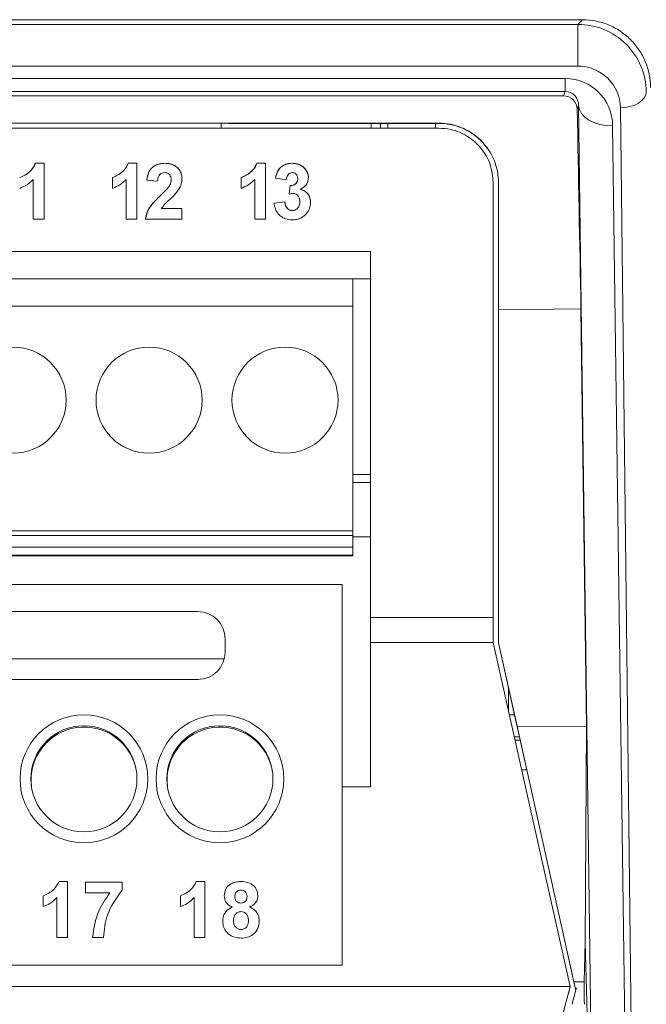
# Model space of a CAD drawing. Header units: millimetres. Extents: x 19 to 723, y 156 to 413.
# Tile 7 of 22: x 161 to 184, y 237 to 273. Entities that reach past the tile are written whole.
import ezdxf

# ---------------------------------------------------------------- set-up
doc = ezdxf.new("R2010")
doc.units = ezdxf.units.MM
doc.header["$LTSCALE"] = 2.5

msp = doc.modelspace()

# ---------------------------------------------------------------- linework, layer by layer
at = {"color": 7, "linetype": 'Continuous', "lineweight": 15}
for p, q in [((44.272, 272.882), (181.674, 272.882)), ((44.444, 272.71), (181.502, 272.71)), ((181.502, 272.71), (181.674, 272.882)), ((181.502, 271.175), (181.502, 272.71)), ((181.502, 271.175), (44.444, 271.175)), ((44.902, 270.719), (181.044, 270.719)), ((181.044, 270.239), (181.044, 270.719)), ((181.044, 270.239), (44.902, 270.239)), ((180.982, 270.077), (181.044, 270.239)), ((44.964, 270.077), (180.982, 270.077)), ((181.535, 269.724), (181.482, 269.586)), ((182.108, 226.81), (181.535, 269.724)), ((183.967, 193.426), (183.073, 269.643)), ((90.391, 269.077), (176.391, 269.077)), ((153.191, 269.072), (168.591, 269.072)), ((168.391, 268.892), (168.391, 269.072)), ((168.591, 269.072), (168.66, 269.069)), ((168.66, 269.069), (174.511, 269.069)), ((173.908, 269.069), (173.908, 268.892)), ((174.248, 268.892), (174.248, 269.069)), ((174.511, 269.069), (176.271, 269.069)), ((174.514, 269.069), (174.514, 268.892)), ((176.269, 268.892), (176.269, 269.069)), ((176.271, 269.069), (176.391, 269.069)), ((176.391, 269.077), (176.391, 269.069)), ((176.391, 268.892), (133.391, 268.892)), ((182.785, 268.978), (183.358, 226.061)), ((161.56, 267.6), (161.877, 267.6)), ((161.56, 267.6), (161.56, 267.6)), ((161.877, 267.6), (161.56, 267.6)), ((161.877, 267.6), (161.877, 265.545)), ((161.877, 267.6), (161.877, 267.6)), ((164.974, 267.6), (165.291, 267.6)), ((164.974, 267.6), (164.974, 267.6)), ((165.291, 267.6), (164.974, 267.6)), ((165.291, 267.6), (165.291, 265.545)), ((165.291, 267.6), (165.291, 267.6)), ((166.318, 267.6), (166.318, 267.6)), ((169.703, 267.6), (170.02, 267.6)), ((169.703, 267.6), (169.703, 267.6)), ((170.02, 267.6), (169.703, 267.6)), ((170.02, 267.6), (170.02, 265.545)), ((170.02, 267.6), (170.02, 267.6)), ((171.004, 267.6), (171.004, 267.6)), ((171.458, 267.415), (171.458, 267.415)), ((161.482, 265.545), (161.482, 267.008)), ((164.396, 266.678), (164.396, 267.073)), ((164.396, 267.073), (164.396, 267.073)), ((164.896, 265.545), (164.896, 267.008)), ((166.053, 266.941), (165.658, 266.98)), ((166.553, 266.988), (166.553, 266.988)), ((169.124, 266.678), (169.124, 267.073)), ((169.124, 267.073), (169.124, 267.073)), ((169.625, 265.545), (169.625, 267.008)), ((170.782, 266.994), (170.387, 267.053)), ((171.203, 267.038), (171.203, 267.038)), ((166.475, 266.75), (166.475, 266.75)), ((170.887, 266.464), (170.924, 266.783)), ((170.924, 266.783), (170.887, 266.464)), ((170.924, 266.783), (170.924, 266.783)), ((171.303, 266.641), (171.303, 266.641)), ((166.161, 266.418), (166.161, 266.418)), ((170.334, 266.129), (170.729, 266.177)), ((170.729, 266.177), (170.334, 266.129)), ((170.729, 266.177), (170.729, 266.177)), ((171.282, 266.187), (171.282, 266.187)), ((166.185, 265.94), (166.949, 265.94)), ((166.949, 265.94), (166.185, 265.94)), ((166.185, 265.94), (166.185, 265.94)), ((166.949, 265.94), (166.949, 265.545)), ((166.949, 265.94), (166.949, 265.94)), ((171.007, 265.861), (171.007, 265.861)), ((161.877, 265.545), (161.482, 265.545)), ((165.291, 265.545), (164.896, 265.545)), ((166.949, 265.545), (165.605, 265.545)), ((170.02, 265.545), (169.625, 265.545)), ((173.877, 264.358), (107.977, 264.358)), ((133.391, 264.358), (173.877, 264.358)), ((173.228, 263.349), (108.338, 263.349)), ((173.228, 263.349), (173.228, 262.349)), ((173.908, 263.349), (173.228, 263.349)), ((173.228, 262.349), (108.338, 262.349)), ((173.228, 262.349), (173.228, 254.079)), ((181.619, 262.249), (178.591, 262.208)), ((178.591, 262.208), (178.591, 249.958)), ((181.824, 246.887), (181.619, 262.249)), ((173.877, 256.16), (173.228, 256.16)), ((173.228, 255.858), (173.877, 255.858)), ((108.338, 254.079), (173.228, 254.079)), ((173.228, 253.914), (108.338, 253.914)), ((173.228, 253.914), (173.228, 254.079)), ((173.228, 253.914), (173.228, 253.487)), ((173.877, 253.858), (173.228, 253.858)), ((173.877, 253.858), (173.228, 253.858)), ((108.338, 253.487), (173.228, 253.487)), ((173.228, 253.191), (108.338, 253.191)), ((173.228, 253.158), (108.338, 253.158)), ((173.228, 253.191), (173.228, 253.487)), ((173.228, 253.158), (173.228, 253.191)), ((172.844, 252.114), (143.844, 252.114)), ((172.844, 252.114), (143.844, 252.114)), ((172.844, 244.662), (172.844, 252.114)), ((149.532, 251.114), (167.532, 251.114)), ((167.532, 251.114), (149.532, 251.114)), ((167.532, 251.114), (167.532, 251.114)), ((173.877, 250.892), (178.391, 250.892)), ((173.877, 249.976), (173.877, 250.892)), ((178.391, 250.892), (178.391, 249.976)), ((168.532, 249.614), (168.532, 250.114)), ((178.391, 249.976), (173.877, 249.976)), ((173.877, 249.976), (173.877, 244.662)), ((178.391, 249.976), (181.224, 237.318)), ((178.591, 249.958), (179.275, 246.897)), ((178.591, 249.958), (178.591, 249.949)), ((178.697, 249.477), (178.591, 249.949)), ((148.56, 249.379), (168.502, 249.372)), ((178.697, 249.477), (179.178, 247.309)), ((167.532, 248.614), (149.532, 248.614)), ((178.954, 247.459), (178.954, 248.315)), ((179.178, 247.31), (178.988, 247.31)), ((179.357, 246.51), (179.178, 247.309)), ((179.275, 246.897), (181.824, 246.887)), ((179.275, 246.897), (181.361, 237.496)), ((181.824, 246.887), (181.778, 238.952)), ((179.357, 246.51), (179.167, 246.51)), ((179.382, 246.389), (179.194, 246.389)), ((179.357, 246.51), (179.382, 246.389)), ((179.382, 246.389), (179.625, 245.292)), ((179.439, 245.292), (179.625, 245.292)), ((180.902, 239.539), (179.625, 245.292)), ((172.844, 243.483), (172.844, 244.662)), ((173.877, 244.662), (172.844, 244.662)), ((172.844, 238.114), (172.844, 243.483)), ((162.429, 241.184), (162.745, 241.184)), ((162.429, 241.184), (162.429, 241.184)), ((162.429, 241.184), (162.745, 241.184)), ((162.745, 241.184), (162.745, 239.129)), ((162.745, 241.184), (162.745, 241.184)), ((167.474, 241.184), (167.79, 241.184)), ((167.474, 241.184), (167.474, 241.184)), ((167.474, 241.184), (167.79, 241.184)), ((167.79, 241.184), (167.79, 239.129)), ((167.79, 241.184), (167.79, 241.184)), ((169.118, 241.184), (169.118, 241.184)), ((163.401, 241.158), (164.744, 241.158)), ((163.401, 240.763), (163.401, 241.158)), ((163.401, 241.158), (164.744, 241.158)), ((163.401, 241.158), (163.401, 241.158)), ((164.744, 241.158), (164.744, 240.868)), ((164.744, 241.158), (164.744, 241.158)), ((161.85, 240.262), (161.85, 240.657)), ((161.85, 240.657), (161.85, 240.657)), ((162.35, 239.129), (162.35, 240.592)), ((164.297, 240.763), (163.401, 240.763)), ((166.895, 240.262), (166.895, 240.657)), ((166.895, 240.657), (166.895, 240.657)), ((167.395, 239.129), (167.395, 240.592)), ((168.894, 240.633), (168.894, 240.633)), ((169.341, 240.634), (169.341, 240.634)), ((168.795, 240.246), (168.795, 240.246)), ((169.116, 240.394), (169.116, 240.394)), ((169.437, 240.246), (169.437, 240.246)), ((168.841, 239.763), (168.841, 239.763)), ((169.394, 239.759), (169.394, 239.759)), ((169.122, 239.419), (169.122, 239.419)), ((181.308, 237.723), (180.902, 239.539)), ((162.745, 239.129), (162.35, 239.129)), ((164.059, 239.129), (163.664, 239.129)), ((167.79, 239.129), (167.395, 239.129)), ((181.742, 237.496), (181.778, 238.952)), ((181.778, 238.952), (182.108, 226.81)), ((143.844, 238.114), (172.844, 238.114)), ((143.844, 238.113), (172.844, 238.113)), ((171.344, 238.114), (145.344, 238.114)), ((171.344, 238.113), (145.344, 238.113)), ((172.244, 238.114), (171.344, 238.114)), ((171.344, 238.114), (171.344, 238.114)), ((171.344, 238.114), (171.344, 238.113)), ((171.344, 238.113), (171.344, 238.113)), ((171.344, 238.113), (172.244, 238.113)), ((172.244, 238.113), (172.244, 238.114)), ((172.244, 238.114), (172.244, 238.113)), ((172.844, 238.113), (172.844, 238.114)), ((181.308, 237.724), (181.309, 237.719)), ((181.308, 237.723), (181.308, 237.724)), ((181.43, 237.177), (181.309, 237.719)), ((181.309, 237.711), (181.309, 237.719)), ((181.428, 237.177), (181.309, 237.711)), ((137.737, 237.318), (181.224, 237.318)), ((181.224, 237.316), (180.883, 236.043)), ((181.224, 237.316), (181.224, 237.316)), ((181.361, 237.496), (181.742, 237.496)), ((181.413, 237.261), (181.429, 237.189)), ((181.451, 237.261), (181.413, 237.261))]:
    msp.add_line(p, q, dxfattribs=at)
at = {"color": 7, "linetype": 'Continuous', "lineweight": 15, "flags": 128}
for points in [[(183.073, 269.643), (183.256, 269.656), (183.433, 269.69), (183.596, 269.744), (183.739, 269.816), (183.858, 269.904), (183.946, 270.005), (184.002, 270.113), (184.022, 270.226)], [(181.535, 269.724), (181.563, 269.576), (181.636, 269.435), (181.753, 269.305), (181.909, 269.192), (182.097, 269.099), (182.311, 269.032), (182.544, 268.991), (182.785, 268.978)]]:
    msp.add_lwpolyline(points, dxfattribs=at)
at = {"color": 7, "linetype": 'Continuous', "lineweight": 15}
for centre, radius in [((160.738, 258.891), 1.95), ((165.738, 258.891), 1.95), ((170.738, 258.891), 1.95), ((163.344, 244.962), 2.35), ((168.344, 244.962), 2.35), ((163.344, 244.962), 1.95), ((168.344, 244.962), 1.95)]:
    msp.add_circle(centre, radius, dxfattribs=at)
for centre, radius, start, end in [((167.532, 250.114), 1, 360, 90), ((167.532, 250.114), 1, 360, 90), ((167.532, 249.614), 1, 270, 360), ((163.344, 244.962), 1.95, 0, 180), ((163.351, 244.916), 1.95, 8.8641, 187.4913), ((168.344, 244.962), 1.95, 360, 180), ((168.351, 244.914), 1.95, 8.5746, 187.148)]:
    msp.add_arc(centre, radius, start, end, dxfattribs=at)
for centre, major_axis, ratio, start_param, end_param in [((181.522, 270.231), (2.317, -0.95), 0.988263, 0.391389, 1.963789), ((181.522, 269.646), (1.441, -0.583), 0.98122, 0.389155, 1.961554), ((181.035, 268.945), (0.328, 1.745), 0.985247, 4.914625, 6.466492), ((181.035, 269.714), (0.1, 0.516), 0.949776, 4.912884, 6.464751), ((181.255, 236.534), (0.268, 1), 0.00062, 4.848141, 5.52683), ((181.576, 236.534), (-0.224, 1), 0.000529, 0.276705, 0.756812), ((181.758, 236.534), (-0.014, 1), 0.011023, 0.276669, 1.435056)]:
    msp.add_ellipse(centre, major_axis=major_axis, ratio=ratio, start_param=start_param, end_param=end_param, dxfattribs=at)
for points, knots in [([(181.674, 272.882), (181.839, 272.882), (182.001, 272.866), (182.32, 272.802), (182.479, 272.754), (182.781, 272.629), (182.925, 272.553), (183.196, 272.372), (183.325, 272.267), (183.555, 272.037), (183.659, 271.911), (183.842, 271.639), (183.919, 271.494), (184.107, 271.043), (184.174, 270.716), (184.174, 270.386)], [0, 0, 0, 0, 0.125, 0.125, 0.25, 0.25, 0.375, 0.375, 0.5, 0.5, 0.625, 0.625, 0.75, 0.75, 1, 1, 1, 1]), ([(181.482, 269.586), (181.48, 269.716), (181.425, 269.843), (181.241, 270.024), (181.113, 270.077), (180.982, 270.077)], [0, 0, 0, 0, 0.5, 0.5, 1, 1, 1, 1]), ([(176.391, 269.077), (176.537, 269.077), (176.679, 269.062), (176.96, 269.006), (177.1, 268.964), (177.366, 268.854), (177.493, 268.786), (177.732, 268.627), (177.845, 268.534), (178.149, 268.23), (178.313, 267.985), (178.533, 267.456), (178.591, 267.167), (178.591, 266.876)], [0, 0, 0, 0, 0.125, 0.125, 0.25, 0.25, 0.375, 0.375, 0.5, 0.5, 0.75, 0.75, 1, 1, 1, 1]), ([(176.391, 269.069), (176.537, 269.069), (176.679, 269.055), (176.96, 268.999), (177.1, 268.957), (177.366, 268.846), (177.493, 268.779), (177.732, 268.619), (177.845, 268.527), (178.149, 268.222), (178.313, 267.977), (178.533, 267.448), (178.591, 267.159), (178.591, 266.869)], [0, 0, 0, 0, 0.125, 0.125, 0.25, 0.25, 0.375, 0.375, 0.5, 0.5, 0.75, 0.75, 1, 1, 1, 1]), ([(178.391, 266.892), (178.369, 267.117), (178.325, 267.566), (177.98, 268.166), (177.472, 268.618), (176.91, 268.858), (176.539, 268.882), (176.391, 268.892)], [0, 0, 0, 0, 0.214729, 0.429459, 0.64417, 0.858855, 1, 1, 1, 1]), ([(160.982, 267.073), (161.044, 267.1), (161.168, 267.154), (161.35, 267.288), (161.492, 267.437), (161.544, 267.56), (161.56, 267.6)], [0, 0, 0, 0, 0.2522913, 0.5042091, 0.8387919, 1, 1, 1, 1]), ([(161.56, 267.6), (161.523, 267.524), (161.433, 267.343), (161.211, 267.175), (161.044, 267.1), (160.982, 267.073)], [0, 0, 0, 0, 0.31353, 0.74605, 1, 1, 1, 1]), ([(164.396, 267.073), (164.458, 267.1), (164.582, 267.154), (164.764, 267.288), (164.906, 267.437), (164.957, 267.56), (164.974, 267.6)], [0, 0, 0, 0, 0.252291, 0.504209, 0.838792, 1, 1, 1, 1]), ([(164.974, 267.6), (164.937, 267.524), (164.847, 267.343), (164.625, 267.175), (164.457, 267.1), (164.396, 267.073)], [0, 0, 0, 0, 0.31353, 0.74605, 1, 1, 1, 1]), ([(165.658, 266.98), (165.676, 267.094), (165.705, 267.269), (165.854, 267.455), (166.027, 267.559), (166.19, 267.597), (166.295, 267.599), (166.318, 267.6)], [0, 0, 0, 0, 0.337999, 0.514119, 0.68955, 0.930945, 1, 1, 1, 1]), ([(166.318, 267.6), (166.218, 267.591), (166.055, 267.576), (165.857, 267.459), (165.727, 267.296), (165.676, 267.124), (165.662, 267.012), (165.658, 266.98)], [0, 0, 0, 0, 0.295348, 0.47949, 0.664895, 0.902466, 1, 1, 1, 1]), ([(166.31, 267.257), (166.273, 267.254), (166.212, 267.249), (166.14, 267.2), (166.089, 267.131), (166.062, 267.041), (166.056, 266.973), (166.053, 266.941)], [0, 0, 0, 0, 0.237765, 0.394262, 0.550837, 0.790922, 1, 1, 1, 1]), ([(166.553, 266.988), (166.551, 267.029), (166.547, 267.095), (166.503, 267.177), (166.447, 267.227), (166.379, 267.254), (166.333, 267.256), (166.31, 267.257)], [0, 0, 0, 0, 0.2973, 0.478848, 0.66121, 0.833308, 1, 1, 1, 1]), ([(166.318, 267.6), (166.413, 267.593), (166.571, 267.582), (166.764, 267.467), (166.887, 267.323), (166.943, 267.171), (166.947, 267.075), (166.949, 267.041)], [0, 0, 0, 0, 0.29861, 0.496988, 0.695316, 0.890706, 1, 1, 1, 1]), ([(166.949, 267.041), (166.943, 267.105), (166.932, 267.236), (166.831, 267.399), (166.69, 267.521), (166.513, 267.589), (166.384, 267.596), (166.318, 267.6)], [0, 0, 0, 0, 0.20443, 0.41086, 0.591363, 0.790756, 1, 1, 1, 1]), ([(169.124, 267.073), (169.187, 267.1), (169.311, 267.154), (169.492, 267.288), (169.634, 267.437), (169.686, 267.56), (169.703, 267.6)], [0, 0, 0, 0, 0.2522913, 0.5042091, 0.8387919, 1, 1, 1, 1]), ([(169.703, 267.6), (169.665, 267.524), (169.576, 267.343), (169.354, 267.175), (169.186, 267.1), (169.124, 267.073)], [0, 0, 0, 0, 0.31353, 0.74605, 1, 1, 1, 1]), ([(170.387, 267.053), (170.409, 267.146), (170.445, 267.295), (170.577, 267.463), (170.73, 267.555), (170.878, 267.596), (170.972, 267.599), (171.004, 267.6)], [0, 0, 0, 0, 0.312221, 0.500778, 0.68892, 0.89521, 1, 1, 1, 1]), ([(171.004, 267.6), (170.913, 267.59), (170.761, 267.575), (170.577, 267.463), (170.444, 267.293), (170.408, 267.143), (170.387, 267.053)], [0, 0, 0, 0, 0.300301, 0.497713, 0.696337, 1, 1, 1, 1]), ([(171.007, 267.257), (170.979, 267.254), (170.924, 267.247), (170.857, 267.196), (170.805, 267.118), (170.789, 267.045), (170.783, 267), (170.782, 266.994)], [0, 0, 0, 0, 0.224029, 0.422464, 0.64187, 0.949572, 1, 1, 1, 1]), ([(171.004, 267.6), (171.046, 267.598), (171.158, 267.593), (171.323, 267.538), (171.416, 267.453), (171.458, 267.415)], [0, 0, 0, 0, 0.251882, 0.667114, 1, 1, 1, 1]), ([(171.458, 267.415), (171.427, 267.444), (171.353, 267.514), (171.196, 267.587), (171.07, 267.595), (171.004, 267.6)], [0, 0, 0, 0, 0.25015, 0.608751, 1, 1, 1, 1]), ([(171.203, 267.038), (171.201, 267.072), (171.197, 267.128), (171.156, 267.196), (171.107, 267.237), (171.053, 267.255), (171.02, 267.257), (171.007, 267.257)], [0, 0, 0, 0, 0.305981, 0.501735, 0.697845, 0.88446, 1, 1, 1, 1]), ([(171.458, 267.415), (171.478, 267.391), (171.537, 267.322), (171.59, 267.203), (171.596, 267.109), (171.598, 267.073)], [0, 0, 0, 0, 0.251801, 0.7135, 1, 1, 1, 1]), ([(171.598, 267.073), (171.597, 267.105), (171.592, 267.188), (171.545, 267.309), (171.485, 267.382), (171.458, 267.415)], [0, 0, 0, 0, 0.2519624, 0.6650088, 1, 1, 1, 1]), ([(161.482, 267.008), (161.446, 266.972), (161.374, 266.901), (161.212, 266.78), (161.074, 266.719), (160.982, 266.678)], [0, 0, 0, 0, 0.250696, 0.501651, 1, 1, 1, 1]), ([(164.896, 267.008), (164.86, 266.972), (164.788, 266.901), (164.626, 266.78), (164.488, 266.719), (164.396, 266.678)], [0, 0, 0, 0, 0.250696, 0.501651, 1, 1, 1, 1]), ([(166.475, 266.75), (166.486, 266.768), (166.508, 266.805), (166.543, 266.882), (166.549, 266.946), (166.553, 266.988)], [0, 0, 0, 0, 0.251987, 0.504549, 1, 1, 1, 1]), ([(166.553, 266.988), (166.552, 266.966), (166.549, 266.904), (166.519, 266.823), (166.487, 266.769), (166.475, 266.75)], [0, 0, 0, 0, 0.252031, 0.736242, 1, 1, 1, 1]), ([(166.949, 267.041), (166.946, 266.993), (166.939, 266.866), (166.867, 266.688), (166.785, 266.574), (166.749, 266.525)], [0, 0, 0, 0, 0.2517448, 0.6792507, 1, 1, 1, 1]), ([(169.625, 267.008), (169.589, 266.972), (169.517, 266.901), (169.355, 266.78), (169.216, 266.719), (169.124, 266.678)], [0, 0, 0, 0, 0.250696, 0.501651, 1, 1, 1, 1]), ([(170.924, 266.783), (170.962, 266.784), (171.026, 266.786), (171.108, 266.824), (171.161, 266.879), (171.198, 266.952), (171.201, 267.008), (171.203, 267.038)], [0, 0, 0, 0, 0.263804, 0.439849, 0.616697, 0.788919, 1, 1, 1, 1]), ([(171.203, 267.038), (171.2, 267), (171.195, 266.936), (171.146, 266.859), (171.082, 266.807), (171.003, 266.784), (170.949, 266.783), (170.924, 266.783)], [0, 0, 0, 0, 0.2613914, 0.4410118, 0.621377, 0.8298525, 1, 1, 1, 1]), ([(171.598, 267.073), (171.593, 267.02), (171.583, 266.913), (171.484, 266.762), (171.377, 266.684), (171.31, 266.645), (171.303, 266.641)], [0, 0, 0, 0, 0.287584, 0.577227, 0.952887, 1, 1, 1, 1]), ([(178.391, 266.892), (178.391, 265.391), (178.391, 262.39), (178.391, 257.056), (178.391, 253.224), (178.391, 250.892)], [0, 0, 0, 0, 0.281293, 0.562586, 1, 1, 1, 1]), ([(166.161, 266.418), (166.188, 266.445), (166.243, 266.498), (166.352, 266.605), (166.426, 266.692), (166.475, 266.75)], [0, 0, 0, 0, 0.250305, 0.50063, 1, 1, 1, 1]), ([(166.475, 266.75), (166.452, 266.72), (166.404, 266.66), (166.297, 266.551), (166.215, 266.471), (166.161, 266.418)], [0, 0, 0, 0, 0.250786, 0.501092, 1, 1, 1, 1]), ([(171.303, 266.641), (171.358, 266.624), (171.47, 266.589), (171.591, 266.468), (171.666, 266.32), (171.674, 266.215), (171.677, 266.161)], [0, 0, 0, 0, 0.261255, 0.524855, 0.753395, 1, 1, 1, 1]), ([(171.677, 266.161), (171.67, 266.235), (171.657, 266.363), (171.553, 266.512), (171.434, 266.603), (171.344, 266.629), (171.303, 266.641)], [0, 0, 0, 0, 0.335555, 0.571901, 0.808399, 1, 1, 1, 1]), ([(165.605, 265.545), (165.636, 265.678), (165.688, 265.902), (165.917, 266.177), (166.071, 266.33), (166.161, 266.418)], [0, 0, 0, 0, 0.38258, 0.640314, 1, 1, 1, 1]), ([(166.161, 266.418), (166.097, 266.356), (165.97, 266.233), (165.776, 266.016), (165.643, 265.78), (165.615, 265.606), (165.605, 265.545)], [0, 0, 0, 0, 0.251241, 0.50271, 0.82526, 1, 1, 1, 1]), ([(166.749, 266.525), (166.704, 266.474), (166.613, 266.372), (166.406, 266.196), (166.273, 266.042), (166.185, 265.94)], [0, 0, 0, 0, 0.252015, 0.503357, 1, 1, 1, 1]), ([(170.729, 266.177), (170.74, 266.115), (170.757, 266.023), (170.833, 265.925), (170.912, 265.87), (170.975, 265.864), (171.007, 265.861)], [0, 0, 0, 0, 0.399018, 0.595981, 0.793593, 1, 1, 1, 1]), ([(171.007, 265.861), (170.971, 265.865), (170.904, 265.873), (170.825, 265.933), (170.762, 266.021), (170.739, 266.107), (170.731, 266.165), (170.729, 266.177)], [0, 0, 0, 0, 0.2305, 0.432218, 0.619583, 0.923711, 1, 1, 1, 1]), ([(171.044, 266.493), (171.031, 266.493), (171.004, 266.492), (170.951, 266.482), (170.913, 266.471), (170.887, 266.464)], [0, 0, 0, 0, 0.250752, 0.501706, 1, 1, 1, 1]), ([(171.007, 265.861), (171.038, 265.864), (171.099, 265.869), (171.182, 265.921), (171.246, 265.999), (171.278, 266.094), (171.281, 266.157), (171.282, 266.187)], [0, 0, 0, 0, 0.191564, 0.384291, 0.598172, 0.816329, 1, 1, 1, 1]), ([(171.282, 266.187), (171.279, 266.14), (171.274, 266.06), (171.219, 265.959), (171.145, 265.893), (171.069, 265.864), (171.023, 265.862), (171.007, 265.861)], [0, 0, 0, 0, 0.289648, 0.499645, 0.709888, 0.898966, 1, 1, 1, 1]), ([(171.282, 266.187), (171.279, 266.237), (171.274, 266.317), (171.216, 266.414), (171.153, 266.47), (171.09, 266.49), (171.056, 266.492), (171.044, 266.493)], [0, 0, 0, 0, 0.343256, 0.552041, 0.761254, 0.918599, 1, 1, 1, 1]), ([(170.999, 265.519), (170.916, 265.525), (170.765, 265.538), (170.57, 265.649), (170.429, 265.807), (170.356, 265.977), (170.34, 266.089), (170.334, 266.129)], [0, 0, 0, 0, 0.247127, 0.453341, 0.659169, 0.879543, 1, 1, 1, 1]), ([(171.677, 266.161), (171.671, 266.088), (171.658, 265.943), (171.544, 265.757), (171.381, 265.611), (171.19, 265.529), (171.055, 265.522), (170.999, 265.519)], [0, 0, 0, 0, 0.208177, 0.417976, 0.610537, 0.83647, 1, 1, 1, 1]), ([(173.877, 264.358), (173.877, 262.858), (173.877, 258.367), (173.877, 253.88), (173.877, 250.892)], [0, 0, 0, 0, 0.334192, 1, 1, 1, 1]), ([(161.85, 240.657), (161.989, 240.723), (162.238, 240.841), (162.37, 241.079), (162.429, 241.184)], [0, 0, 0, 0, 0.560993, 1, 1, 1, 1]), ([(161.85, 240.657), (161.989, 240.723), (162.238, 240.841), (162.37, 241.079), (162.429, 241.184)], [0, 0, 0, 0, 0.560993, 1, 1, 1, 1]), ([(166.895, 240.657), (167.034, 240.723), (167.283, 240.841), (167.415, 241.079), (167.474, 241.184)], [0, 0, 0, 0, 0.560993, 1, 1, 1, 1]), ([(166.895, 240.657), (167.034, 240.723), (167.283, 240.841), (167.415, 241.079), (167.474, 241.184)], [0, 0, 0, 0, 0.560993, 1, 1, 1, 1]), ([(168.499, 240.664), (168.51, 240.749), (168.532, 240.92), (168.71, 241.097), (168.917, 241.175), (169.051, 241.181), (169.118, 241.184)], [0, 0, 0, 0, 0.279085, 0.558171, 0.77879, 1, 1, 1, 1]), ([(168.499, 240.664), (168.51, 240.749), (168.532, 240.92), (168.71, 241.097), (168.917, 241.175), (169.051, 241.181), (169.118, 241.184)], [0, 0, 0, 0, 0.279085, 0.558171, 0.77879, 1, 1, 1, 1]), ([(169.118, 241.184), (169.203, 241.179), (169.373, 241.17), (169.586, 241.049), (169.717, 240.865), (169.73, 240.731), (169.737, 240.664)], [0, 0, 0, 0, 0.280816, 0.560045, 0.779897, 1, 1, 1, 1]), ([(169.118, 241.184), (169.203, 241.179), (169.373, 241.17), (169.586, 241.049), (169.717, 240.865), (169.73, 240.731), (169.737, 240.664)], [0, 0, 0, 0, 0.2808161, 0.5600449, 0.7798973, 1, 1, 1, 1]), ([(164.744, 240.868), (164.534, 240.574), (164.158, 240.05), (164.089, 239.411), (164.059, 239.129)], [0, 0, 0, 0, 0.559241, 1, 1, 1, 1]), ([(169.12, 240.868), (169.085, 240.865), (169.016, 240.859), (168.939, 240.795), (168.898, 240.714), (168.895, 240.66), (168.894, 240.633)], [0, 0, 0, 0, 0.279985, 0.5589579, 0.7792673, 1, 1, 1, 1]), ([(169.341, 240.634), (169.339, 240.668), (169.333, 240.736), (169.277, 240.817), (169.2, 240.862), (169.147, 240.866), (169.12, 240.868)], [0, 0, 0, 0, 0.280234, 0.559499, 0.779489, 1, 1, 1, 1]), ([(162.35, 240.592), (162.267, 240.515), (162.118, 240.377), (161.932, 240.297), (161.85, 240.262)], [0, 0, 0, 0, 0.559748, 1, 1, 1, 1]), ([(163.664, 239.129), (163.712, 239.462), (163.798, 240.058), (164.144, 240.547), (164.297, 240.763)], [0, 0, 0, 0, 0.559269, 1, 1, 1, 1]), ([(167.395, 240.592), (167.312, 240.515), (167.163, 240.377), (166.977, 240.297), (166.895, 240.262)], [0, 0, 0, 0, 0.559748, 1, 1, 1, 1]), ([(168.795, 240.246), (168.749, 240.268), (168.657, 240.312), (168.529, 240.451), (168.51, 240.583), (168.499, 240.664)], [0, 0, 0, 0, 0.281274, 0.561626, 1, 1, 1, 1]), ([(168.894, 240.633), (168.896, 240.598), (168.901, 240.529), (168.955, 240.445), (169.035, 240.4), (169.089, 240.396), (169.116, 240.394)], [0, 0, 0, 0, 0.2803857, 0.5593757, 0.779415, 1, 1, 1, 1]), ([(168.894, 240.633), (168.896, 240.598), (168.901, 240.529), (168.955, 240.445), (169.035, 240.4), (169.089, 240.396), (169.116, 240.394)], [0, 0, 0, 0, 0.280386, 0.559376, 0.779415, 1, 1, 1, 1]), ([(169.116, 240.394), (169.151, 240.397), (169.221, 240.404), (169.299, 240.469), (169.337, 240.552), (169.34, 240.607), (169.341, 240.634)], [0, 0, 0, 0, 0.27995, 0.558761, 0.779161, 1, 1, 1, 1]), ([(169.116, 240.394), (169.151, 240.397), (169.221, 240.404), (169.299, 240.469), (169.337, 240.552), (169.34, 240.607), (169.341, 240.634)], [0, 0, 0, 0, 0.27995, 0.558761, 0.779161, 1, 1, 1, 1]), ([(169.737, 240.664), (169.732, 240.613), (169.722, 240.511), (169.625, 240.348), (169.508, 240.285), (169.437, 240.246)], [0, 0, 0, 0, 0.2806, 0.561032, 1, 1, 1, 1]), ([(168.446, 239.726), (168.451, 239.788), (168.462, 239.912), (168.566, 240.118), (168.708, 240.198), (168.795, 240.246)], [0, 0, 0, 0, 0.281008, 0.561757, 1, 1, 1, 1]), ([(168.446, 239.726), (168.451, 239.788), (168.462, 239.912), (168.566, 240.118), (168.708, 240.198), (168.795, 240.246)], [0, 0, 0, 0, 0.281008, 0.561757, 1, 1, 1, 1]), ([(169.437, 240.246), (169.493, 240.22), (169.604, 240.167), (169.717, 240.034), (169.78, 239.887), (169.786, 239.791), (169.789, 239.743)], [0, 0, 0, 0, 0.280073, 0.559657, 0.779755, 1, 1, 1, 1]), ([(169.437, 240.246), (169.493, 240.22), (169.604, 240.167), (169.717, 240.034), (169.78, 239.887), (169.786, 239.791), (169.789, 239.743)], [0, 0, 0, 0, 0.280073, 0.559657, 0.779755, 1, 1, 1, 1]), ([(169.117, 240.078), (169.072, 240.073), (168.984, 240.065), (168.868, 239.944), (168.851, 239.832), (168.841, 239.763)], [0, 0, 0, 0, 0.280652, 0.560378, 1, 1, 1, 1]), ([(168.841, 239.763), (168.844, 239.716), (168.849, 239.623), (168.913, 239.506), (169.012, 239.431), (169.086, 239.423), (169.122, 239.419)], [0, 0, 0, 0, 0.280811, 0.560102, 0.780035, 1, 1, 1, 1]), ([(168.841, 239.763), (168.844, 239.716), (168.849, 239.623), (168.913, 239.506), (169.012, 239.431), (169.086, 239.423), (169.122, 239.419)], [0, 0, 0, 0, 0.280811, 0.560102, 0.780035, 1, 1, 1, 1]), ([(169.394, 239.759), (169.391, 239.803), (169.385, 239.892), (169.317, 240), (169.222, 240.068), (169.152, 240.074), (169.117, 240.078)], [0, 0, 0, 0, 0.280589, 0.5600035, 0.7798924, 1, 1, 1, 1]), ([(169.122, 239.419), (169.168, 239.426), (169.26, 239.439), (169.379, 239.567), (169.388, 239.686), (169.394, 239.759)], [0, 0, 0, 0, 0.2797529, 0.5598527, 1, 1, 1, 1]), ([(169.122, 239.419), (169.168, 239.426), (169.26, 239.439), (169.379, 239.567), (169.388, 239.686), (169.394, 239.759)], [0, 0, 0, 0, 0.279753, 0.559853, 1, 1, 1, 1]), ([(169.789, 239.743), (169.78, 239.645), (169.761, 239.451), (169.583, 239.232), (169.357, 239.118), (169.205, 239.108), (169.129, 239.103)], [0, 0, 0, 0, 0.279894, 0.559026, 0.779209, 1, 1, 1, 1]), ([(168.665, 239.25), (168.593, 239.325), (168.465, 239.46), (168.452, 239.644), (168.446, 239.726)], [0, 0, 0, 0, 0.558308, 1, 1, 1, 1]), ([(169.129, 239.103), (169.035, 239.109), (168.867, 239.119), (168.727, 239.21), (168.665, 239.25)], [0, 0, 0, 0, 0.560037, 1, 1, 1, 1]), ([(181.224, 237.316), (180.943, 236.267), (180.381, 234.17), (179.819, 232.072), (179.538, 231.024)], [0, 0, 0, 0, 0.5, 1, 1, 1, 1])]:
    msp.add_open_spline(points, degree=3, knots=knots, dxfattribs=at)
for points in [[(181.482, 269.586), (181.528, 267.14), (181.574, 264.694), (181.619, 262.249)], [(178.591, 266.876), (178.591, 265.32), (178.591, 263.764), (178.591, 262.208)]]:
    msp.add_open_spline(points, degree=3, dxfattribs=at)

doc.saveas('drawing.dxf')
